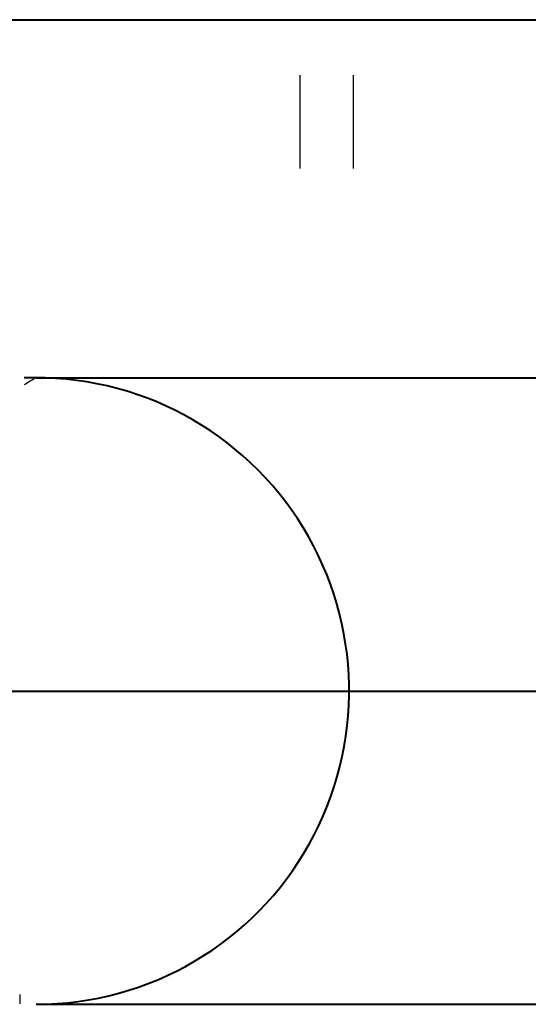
# Model space of a CAD drawing. Header units: millimetres. Extents: x -3143211 to -2549809, y 1060331 to 1394375.
# Tile 13 of 145: x -3050503 to -3048866, y 1085654 to 1088822. Entities that reach past the tile are written whole.
import ezdxf

# ---------------------------------------------------------------- set-up
doc = ezdxf.new("R2010")
doc.units = ezdxf.units.MM
doc.layers.add('7', color=2, linetype='Continuous')
doc.layers.add('8', color=2, linetype='Continuous')

msp = doc.modelspace()

# ---------------------------------------------------------------- linework, layer by layer
at = {"lineweight": 40}
for p, q in [((-3052034.528, 1088821.59191), (-3044258.528, 1088821.59191)), ((-3050450.528, 1087669.59191), (-3048362.528, 1087669.59191)), ((-3052846.83815, 1086661.59191), (-3030492.82448, 1086661.59191)), ((-3050450.528, 1085653.59191), (-3048362.528, 1085653.59191))]:
    msp.add_line(p, q, dxfattribs=at)
msp.add_arc((-3050450.528, 1086661.59191), 1008, 270, 92.21019458, dxfattribs=at)
at = {"layer": '7', "color": 188}
for p, q in [((-3049601.55581, 1088643.47014), (-3049601.55581, 1088343.25396)), ((-3049429.79553, 1088643.47014), (-3049429.79553, 1088343.25396))]:
    msp.add_line(p, q, dxfattribs=at)
msp.add_arc((-3049875.45543, 1086661.59191), 1160.50526, 119.70512603, 121.94020732, dxfattribs=at)
at = {"layer": '8', "color": 188}
msp.add_line((-3050503.35176, 1085685.62129), (-3050503.35176, 1085654.97697), dxfattribs=at)
at = {"layer": 'Defpoints', "color": 188, "linetype": 'ByBlock'}
msp.add_point((-3050461.00216, 1085665.29695), dxfattribs=at)

doc.saveas('drawing.dxf')
